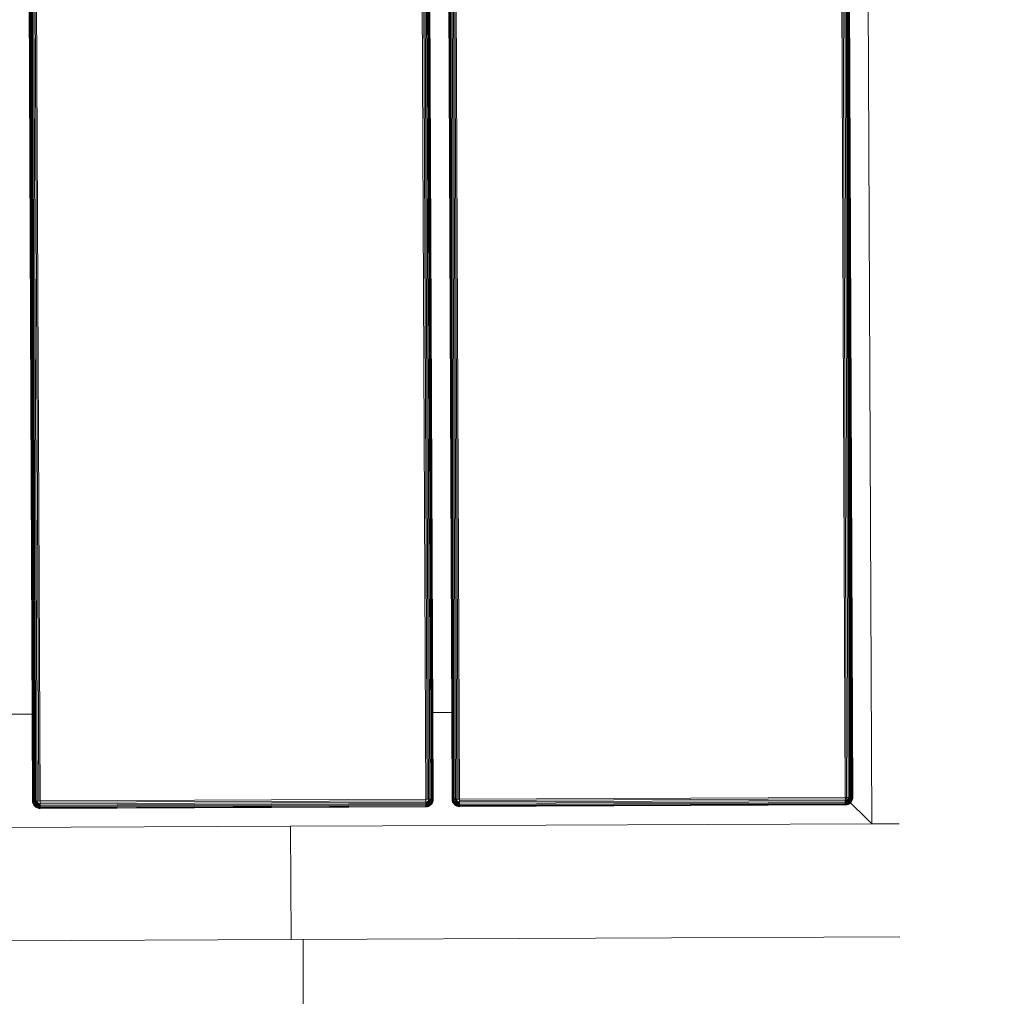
# Model space of a CAD drawing. Header units: millimetres. Extents: x -68595 to 26741, y -534 to 35396.
# Tile 150 of 172: x -19669 to -19408, y 24792 to 25051. Entities that reach past the tile are written whole.
import ezdxf

# ---------------------------------------------------------------- set-up
doc = ezdxf.new("R2010")
doc.units = ezdxf.units.MM
for name, color, linetype, lineweight, true_color in [('Furniture-1', 7, 'Continuous', 9, 0xaaaaaa), ('Kohvikutool-1', 7, 'Continuous', 9, 0xaaaaaa), ('Surface Pattern-1', 7, 'Continuous', 9, 0x232323)]:
    doc.layers.add(name, color=color, linetype=linetype, lineweight=lineweight, true_color=true_color)

# ---------------------------------------------------------------- blocks, each defined once
blk = doc.blocks.new('MA_Kohvikultool - Kohvikutool_DWG-V46-Sisehoov')
at = {"layer": 'Kohvikutool-1'}
for p, q in [((285, 465), (285, 15)), ((62.53, 22), (62.53, 458)), ((62.64, 458), (62.64, 22)), ((62.83, 22), (62.83, 458)), ((63.09, 22), (63.09, 458)), ((63.41, 22), (63.41, 458)), ((63.76, 22), (63.76, 458)), ((64.14, 22), (64.14, 458)), ((64.5, 22), (64.5, 458)), ((166.75, 458), (166.75, 22)), ((167.11, 458), (167.11, 22)), ((167.49, 458), (167.49, 22)), ((167.84, 458), (167.84, 22)), ((168.16, 458), (168.16, 22)), ((168.42, 458), (168.42, 22)), ((168.61, 458), (168.61, 22)), ((168.72, 22), (168.72, 458)), ((173.78, 458), (173.78, 22)), ((173.89, 22), (173.89, 458)), ((174.08, 22), (174.08, 458)), ((174.34, 22), (174.34, 458)), ((174.66, 22), (174.66, 458)), ((175.01, 22), (175.01, 458)), ((175.39, 22), (175.39, 458)), ((175.75, 22), (175.75, 458)), ((278, 458), (278, 22)), ((278.36, 458), (278.36, 22)), ((278.74, 22), (278.74, 458)), ((279.09, 22), (279.09, 458)), ((279.41, 22), (279.41, 458)), ((279.67, 22), (279.67, 458)), ((279.86, 22), (279.86, 458)), ((279.97, 22), (279.97, 458)), ((57.17, 45), (62.83, 45)), ((168.42, 45), (174.08, 45)), ((62.5, 22), (62.53, 21.64)), ((62.53, 22), (62.5, 22)), ((62.5, 22), (62.53, 21.64)), ((62.57, 21.64), (62.53, 22)), ((62.64, 22), (62.53, 22)), ((62.53, 21.64), (62.64, 21.26)), ((62.57, 21.64), (62.53, 21.64)), ((62.53, 21.64), (62.64, 21.26)), ((62.67, 21.66), (62.57, 21.64)), ((62.57, 21.64), (62.67, 21.28)), ((62.67, 21.66), (62.64, 22)), ((62.83, 22), (62.64, 22)), ((62.67, 21.28), (62.64, 21.26)), ((62.64, 21.26), (62.83, 20.91)), ((62.64, 21.26), (62.83, 20.91)), ((62.85, 21.7), (62.67, 21.66)), ((62.77, 21.32), (62.67, 21.66)), ((62.77, 21.32), (62.67, 21.28)), ((62.67, 21.28), (62.85, 20.92)), ((62.94, 21.38), (62.77, 21.32)), ((62.94, 20.98), (62.77, 21.32)), ((62.85, 21.7), (62.83, 22)), ((63.09, 22), (62.83, 22)), ((62.85, 20.92), (62.83, 20.91)), ((62.83, 20.91), (63.09, 20.59)), ((62.83, 20.91), (63.09, 20.59)), ((63.11, 21.74), (62.85, 21.7)), ((62.94, 21.38), (62.85, 21.7)), ((62.94, 20.98), (62.85, 20.92)), ((62.85, 20.92), (63.11, 20.61)), ((63.19, 21.48), (62.94, 21.38)), ((63.1, 21.08), (62.94, 21.38)), ((63.1, 21.08), (62.94, 20.98)), ((63.19, 20.69), (62.94, 20.98)), ((63.11, 21.74), (63.09, 22)), ((63.41, 22), (63.09, 22)), ((63.32, 21.23), (63.1, 21.08)), ((63.32, 20.82), (63.1, 21.08)), ((63.42, 21.8), (63.11, 21.74)), ((63.19, 21.48), (63.11, 21.74)), ((63.48, 21.6), (63.19, 21.48)), ((63.32, 21.23), (63.19, 21.48)), ((63.58, 21.4), (63.32, 21.23)), ((63.5, 21), (63.32, 21.23)), ((63.5, 21), (63.32, 20.82)), ((63.42, 21.8), (63.41, 22)), ((63.41, 22), (63.78, 21.87)), ((63.77, 21.93), (63.41, 22)), ((63.78, 21.87), (63.42, 21.8)), ((63.48, 21.6), (63.42, 21.8)), ((63.78, 21.87), (63.48, 21.6)), ((63.82, 21.73), (63.48, 21.6)), ((63.58, 21.4), (63.48, 21.6)), ((63.73, 21.23), (63.5, 21)), ((63.73, 20.82), (63.5, 21)), ((63.82, 21.73), (63.58, 21.4)), ((63.88, 21.6), (63.58, 21.4)), ((63.73, 21.23), (63.58, 21.4)), ((63.88, 21.6), (63.73, 21.23)), ((63.98, 21.48), (63.73, 21.23)), ((63.9, 21.08), (63.73, 21.23)), ((63.9, 21.08), (63.73, 20.82)), ((64.14, 21.97), (63.76, 22)), ((63.98, 21.48), (63.9, 21.08)), ((64.1, 21.38), (63.9, 21.08)), ((64.1, 20.98), (63.9, 21.08)), ((64.1, 20.98), (63.98, 20.69)), ((64.1, 21.38), (64.1, 20.98)), ((64.23, 21.32), (64.1, 20.98)), ((64.3, 20.92), (64.1, 20.98)), ((64.14, 21.97), (64.5, 22)), ((64.3, 20.92), (64.23, 21.32)), ((64.24, 20.61), (64.3, 20.92)), ((64.3, 21.3), (64.3, 20.92)), ((64.3, 20.92), (64.5, 20.91)), ((64.5, 20.91), (64.43, 21.27)), ((166.75, 22), (64.5, 22)), ((64.5, 22), (64.5, 21.64)), ((166.75, 21.64), (64.5, 21.64)), ((64.5, 21.26), (64.5, 21.64)), ((64.5, 21.26), (166.75, 21.26)), ((64.5, 20.91), (64.5, 21.26)), ((64.5, 20.91), (166.75, 20.91)), ((64.5, 20.91), (64.5, 20.59)), ((166.75, 22), (167.11, 22)), ((166.78, 21.64), (166.75, 22)), ((166.82, 21.27), (166.75, 21.64)), ((166.75, 21.26), (166.75, 20.91)), ((166.75, 20.91), (166.95, 20.92)), ((166.75, 20.91), (166.75, 20.59)), ((166.82, 21.27), (166.95, 20.92)), ((166.88, 21.28), (167.15, 20.98)), ((166.95, 20.92), (166.88, 21.28)), ((167.15, 20.98), (166.95, 20.92)), ((166.95, 20.92), (167.01, 20.61)), ((167.02, 21.32), (167.35, 21.08)), ((167.02, 21.32), (167.15, 20.98)), ((167.11, 22), (167.49, 22)), ((167.15, 21.38), (167.52, 21.23)), ((167.15, 21.38), (167.35, 21.08)), ((167.35, 21.08), (167.15, 20.98)), ((167.15, 20.98), (167.27, 20.69)), ((167.27, 21.48), (167.67, 21.4)), ((167.27, 21.48), (167.52, 21.23)), ((167.52, 21.23), (167.35, 21.08)), ((167.35, 21.08), (167.52, 20.82)), ((167.37, 21.6), (167.77, 21.6)), ((167.37, 21.6), (167.67, 21.4)), ((167.83, 21.8), (167.43, 21.73)), ((167.43, 21.73), (167.77, 21.6)), ((167.49, 22), (167.84, 22)), ((167.49, 22), (167.83, 21.8)), ((167.67, 21.4), (167.52, 21.23)), ((167.52, 21.23), (167.75, 21)), ((167.75, 21), (167.52, 20.82)), ((167.77, 21.6), (167.67, 21.4)), ((167.67, 21.4), (167.93, 21.23)), ((167.93, 21.23), (167.75, 21)), ((167.75, 21), (167.93, 20.82)), ((167.83, 21.8), (167.77, 21.6)), ((167.77, 21.6), (168.06, 21.48)), ((167.84, 22), (167.83, 21.8)), ((168.14, 21.74), (167.83, 21.8)), ((167.84, 22), (168.16, 22)), ((168.06, 21.48), (167.93, 21.23)), ((167.93, 21.23), (168.15, 21.08)), ((168.15, 21.08), (167.93, 20.82)), ((168.14, 21.74), (168.06, 21.48)), ((168.06, 21.48), (168.31, 21.38)), ((168.31, 20.98), (168.06, 20.69)), ((168.16, 22), (168.14, 21.74)), ((168.4, 21.7), (168.14, 21.74)), ((168.14, 20.61), (168.4, 20.92)), ((168.31, 21.38), (168.15, 21.08)), ((168.15, 21.08), (168.31, 20.98)), ((168.16, 22), (168.42, 22)), ((168.16, 20.59), (168.42, 20.91)), ((168.42, 20.91), (168.16, 20.59)), ((168.4, 21.7), (168.31, 21.38)), ((168.31, 21.38), (168.48, 21.32)), ((168.48, 21.32), (168.31, 20.98)), ((168.31, 20.98), (168.4, 20.92)), ((168.42, 22), (168.4, 21.7)), ((168.58, 21.66), (168.4, 21.7)), ((168.4, 20.92), (168.58, 21.28)), ((168.42, 20.91), (168.4, 20.92)), ((168.42, 22), (168.61, 22)), ((168.42, 20.91), (168.61, 21.26)), ((168.61, 21.26), (168.42, 20.91)), ((168.58, 21.66), (168.48, 21.32)), ((168.48, 21.32), (168.58, 21.28)), ((168.61, 22), (168.58, 21.66)), ((168.68, 21.64), (168.58, 21.66)), ((168.58, 21.28), (168.68, 21.64)), ((168.61, 21.26), (168.58, 21.28)), ((168.61, 22), (168.72, 22)), ((168.61, 21.26), (168.72, 21.64)), ((168.72, 21.64), (168.61, 21.26)), ((168.72, 22), (168.68, 21.64)), ((168.72, 21.64), (168.68, 21.64)), ((168.72, 22), (168.75, 22)), ((168.72, 21.64), (168.75, 22)), ((168.75, 22), (168.72, 21.64)), ((173.78, 22), (173.75, 22)), ((173.75, 22), (173.78, 21.64)), ((173.75, 22), (173.78, 21.64)), ((173.89, 22), (173.78, 22)), ((173.78, 22), (173.82, 21.64)), ((173.78, 21.64), (173.82, 21.64)), ((173.78, 21.64), (173.89, 21.26)), ((173.78, 21.64), (173.89, 21.26)), ((173.92, 21.66), (173.82, 21.64)), ((173.82, 21.64), (173.92, 21.28)), ((174.08, 22), (173.89, 22)), ((173.89, 22), (173.92, 21.66)), ((173.89, 21.26), (173.92, 21.28)), ((173.89, 21.26), (174.08, 20.91)), ((173.89, 21.26), (174.08, 20.91)), ((174.1, 21.7), (173.92, 21.66)), ((174.02, 21.32), (173.92, 21.66)), ((174.02, 21.32), (173.92, 21.28)), ((173.92, 21.28), (174.1, 20.92)), ((174.19, 21.38), (174.02, 21.32)), ((174.19, 20.98), (174.02, 21.32)), ((174.34, 22), (174.08, 22)), ((174.08, 22), (174.1, 21.7)), ((174.08, 20.91), (174.1, 20.92)), ((174.08, 20.91), (174.34, 20.59)), ((174.08, 20.91), (174.34, 20.59)), ((174.36, 21.74), (174.1, 21.7)), ((174.19, 21.38), (174.1, 21.7)), ((174.19, 20.98), (174.1, 20.92)), ((174.1, 20.92), (174.36, 20.61)), ((174.44, 21.48), (174.19, 21.38)), ((174.35, 21.08), (174.19, 21.38)), ((174.35, 21.08), (174.19, 20.98)), ((174.44, 20.69), (174.19, 20.98)), ((174.66, 22), (174.34, 22)), ((174.34, 22), (174.36, 21.74)), ((174.57, 21.23), (174.35, 21.08)), ((174.57, 20.82), (174.35, 21.08)), ((174.67, 21.8), (174.36, 21.74)), ((174.44, 21.48), (174.36, 21.74)), ((174.73, 21.6), (174.44, 21.48)), ((174.57, 21.23), (174.44, 21.48)), ((174.83, 21.4), (174.57, 21.23)), ((174.75, 21), (174.57, 21.23)), ((174.75, 21), (174.57, 20.82)), ((175.01, 22), (174.66, 22)), ((174.66, 22), (174.67, 21.8)), ((175.02, 21.93), (174.67, 21.8)), ((174.67, 21.8), (175.03, 21.87)), ((174.73, 21.6), (174.67, 21.8)), ((175.03, 21.87), (174.73, 21.6)), ((175.07, 21.73), (174.73, 21.6)), ((174.83, 21.4), (174.73, 21.6)), ((174.98, 21.23), (174.75, 21)), ((174.98, 20.82), (174.75, 21)), ((175.07, 21.73), (174.83, 21.4)), ((175.13, 21.6), (174.83, 21.4)), ((174.98, 21.23), (174.83, 21.4)), ((175.13, 21.6), (174.98, 21.23)), ((175.23, 21.48), (174.98, 21.23)), ((175.15, 21.08), (174.98, 21.23)), ((175.15, 21.08), (174.98, 20.82)), ((175.02, 21.93), (175.39, 22)), ((175.23, 21.48), (175.15, 21.08)), ((175.35, 21.38), (175.15, 21.08)), ((175.35, 20.98), (175.15, 21.08)), ((175.35, 20.98), (175.23, 20.69)), ((175.35, 21.38), (175.35, 20.98)), ((175.48, 21.32), (175.35, 20.98)), ((175.55, 20.92), (175.35, 20.98)), ((175.39, 21.97), (175.75, 22)), ((175.55, 20.92), (175.48, 21.32)), ((175.49, 20.61), (175.55, 20.92)), ((175.75, 21.26), (175.55, 20.92)), ((175.75, 20.91), (175.55, 20.92)), ((278, 22), (175.75, 22)), ((175.75, 22), (175.75, 21.64)), ((278, 21.64), (175.75, 21.64)), ((175.75, 21.64), (175.75, 21.26)), ((278, 21.26), (175.75, 21.26)), ((175.75, 21.26), (175.75, 20.91)), ((278, 20.91), (175.75, 20.91)), ((175.75, 20.91), (175.75, 20.59)), ((278, 22), (278.36, 22)), ((278.03, 21.64), (278, 22)), ((285, 15), (278, 22)), ((278, 22), (285, 15)), ((278, 21.26), (278.03, 21.64)), ((278, 20.91), (278.07, 21.27)), ((278, 20.91), (278.07, 21.27)), ((278, 20.91), (278.2, 20.92)), ((278, 20.91), (278, 20.59)), ((278.13, 21.28), (278.4, 20.98)), ((278.13, 21.28), (278.2, 20.92)), ((278.4, 20.98), (278.2, 20.92)), ((278.2, 20.92), (278.26, 20.61)), ((278.27, 21.32), (278.6, 21.08)), ((278.27, 21.32), (278.4, 20.98)), ((278.74, 22), (278.36, 22)), ((278.4, 21.38), (278.77, 21.23)), ((278.4, 21.38), (278.6, 21.08)), ((278.6, 21.08), (278.4, 20.98)), ((278.4, 20.98), (278.52, 20.69)), ((278.52, 21.48), (278.92, 21.4)), ((278.52, 21.48), (278.77, 21.23)), ((278.77, 21.23), (278.6, 21.08)), ((278.6, 21.08), (278.77, 20.82)), ((278.62, 21.6), (279.02, 21.6)), ((278.62, 21.6), (278.92, 21.4)), ((279.08, 21.8), (278.68, 21.73)), ((278.68, 21.73), (279.02, 21.6)), ((278.7, 21.8), (279.08, 21.8)), ((279.09, 22), (278.73, 21.93)), ((279.09, 22), (278.74, 22)), ((278.92, 21.4), (278.77, 21.23)), ((278.77, 21.23), (279, 21)), ((279, 21), (278.77, 20.82)), ((279.02, 21.6), (278.92, 21.4)), ((278.92, 21.4), (279.18, 21.23)), ((279.18, 21.23), (279, 21)), ((279, 21), (279.18, 20.82)), ((279.08, 21.8), (279.02, 21.6)), ((279.02, 21.6), (279.31, 21.48)), ((279.08, 21.8), (279.09, 22)), ((279.39, 21.74), (279.08, 21.8)), ((279.09, 22), (279.41, 22)), ((279.31, 21.48), (279.18, 21.23)), ((279.18, 21.23), (279.4, 21.08)), ((279.4, 21.08), (279.18, 20.82)), ((279.39, 21.74), (279.31, 21.48)), ((279.31, 21.48), (279.56, 21.38)), ((279.56, 20.98), (279.31, 20.69)), ((279.39, 21.74), (279.41, 22)), ((279.65, 21.7), (279.39, 21.74)), ((279.39, 20.61), (279.65, 20.92)), ((279.56, 21.38), (279.4, 21.08)), ((279.4, 21.08), (279.56, 20.98)), ((279.41, 22), (279.67, 22)), ((279.41, 20.59), (279.67, 20.91)), ((279.67, 20.91), (279.41, 20.59)), ((279.65, 21.7), (279.56, 21.38)), ((279.56, 21.38), (279.73, 21.32)), ((279.73, 21.32), (279.56, 20.98)), ((279.56, 20.98), (279.65, 20.92)), ((279.65, 21.7), (279.67, 22)), ((279.83, 21.66), (279.65, 21.7)), ((279.65, 20.92), (279.83, 21.28)), ((279.65, 20.92), (279.67, 20.91)), ((279.67, 22), (279.86, 22)), ((279.67, 20.91), (279.86, 21.26)), ((279.86, 21.26), (279.67, 20.91)), ((279.83, 21.66), (279.73, 21.32)), ((279.73, 21.32), (279.83, 21.28)), ((279.83, 21.66), (279.86, 22)), ((279.93, 21.64), (279.83, 21.66)), ((279.83, 21.28), (279.93, 21.64)), ((279.83, 21.28), (279.86, 21.26)), ((279.86, 22), (279.97, 22)), ((279.86, 21.26), (279.97, 21.64)), ((279.97, 21.64), (279.86, 21.26)), ((279.93, 21.64), (279.97, 22)), ((279.93, 21.64), (279.97, 21.64)), ((279.97, 22), (280, 22)), ((279.97, 21.64), (280, 22)), ((280, 22), (279.97, 21.64)), ((63.11, 20.61), (63.09, 20.59)), ((63.09, 20.59), (63.41, 20.33)), ((63.09, 20.59), (63.41, 20.33)), ((63.19, 20.69), (63.11, 20.61)), ((63.11, 20.61), (63.42, 20.35)), ((63.32, 20.82), (63.19, 20.69)), ((63.48, 20.44), (63.19, 20.69)), ((63.58, 20.6), (63.32, 20.82)), ((63.42, 20.35), (63.41, 20.33)), ((63.41, 20.33), (63.76, 20.14)), ((63.41, 20.33), (63.76, 20.14)), ((63.48, 20.44), (63.42, 20.35)), ((63.42, 20.35), (63.78, 20.17)), ((63.58, 20.6), (63.48, 20.44)), ((63.82, 20.27), (63.48, 20.44)), ((63.73, 20.82), (63.58, 20.6)), ((63.88, 20.44), (63.58, 20.6)), ((63.98, 20.69), (63.73, 20.82)), ((63.78, 20.17), (63.76, 20.14)), ((63.76, 20.14), (64.14, 20.03)), ((63.76, 20.14), (64.14, 20.03)), ((63.82, 20.27), (63.78, 20.17)), ((63.78, 20.17), (64.14, 20.07)), ((63.88, 20.44), (63.82, 20.27)), ((64.16, 20.17), (63.82, 20.27)), ((63.98, 20.69), (63.88, 20.44)), ((64.2, 20.35), (63.88, 20.44)), ((64.24, 20.61), (63.98, 20.69)), ((64.14, 20.07), (64.16, 20.17)), ((64.14, 20.07), (64.5, 20.03)), ((64.14, 20.07), (64.14, 20.03)), ((64.14, 20.03), (64.5, 20)), ((64.14, 20.03), (64.5, 20)), ((64.16, 20.17), (64.2, 20.35)), ((64.16, 20.17), (64.5, 20.14)), ((64.2, 20.35), (64.24, 20.61)), ((64.2, 20.35), (64.5, 20.33)), ((64.24, 20.61), (64.5, 20.59)), ((64.5, 20.59), (166.75, 20.59)), ((64.5, 20.59), (64.5, 20.33)), ((64.5, 20.33), (166.75, 20.33)), ((64.5, 20.33), (64.5, 20.14)), ((64.5, 20.14), (166.75, 20.14)), ((64.5, 20.14), (64.5, 20.03)), ((64.5, 20.03), (166.75, 20.03)), ((64.5, 20.03), (64.5, 20)), ((166.75, 20.59), (167.01, 20.61)), ((166.75, 20.59), (166.75, 20.33)), ((166.75, 20.33), (167.05, 20.35)), ((166.75, 20.33), (166.75, 20.14)), ((166.75, 20.14), (167.09, 20.17)), ((166.75, 20.14), (166.75, 20.03)), ((167.11, 20.07), (166.75, 20.03)), ((166.75, 20.03), (166.75, 20)), ((166.75, 20), (167.11, 20.03)), ((167.11, 20.03), (166.75, 20)), ((167.27, 20.69), (167.01, 20.61)), ((167.01, 20.61), (167.05, 20.35)), ((167.37, 20.44), (167.05, 20.35)), ((167.05, 20.35), (167.09, 20.17)), ((167.43, 20.27), (167.09, 20.17)), ((167.09, 20.17), (167.11, 20.07)), ((167.11, 20.07), (167.47, 20.17)), ((167.11, 20.03), (167.49, 20.14)), ((167.49, 20.14), (167.11, 20.03)), ((167.11, 20.03), (167.11, 20.07)), ((167.52, 20.82), (167.27, 20.69)), ((167.27, 20.69), (167.37, 20.44)), ((167.67, 20.6), (167.37, 20.44)), ((167.37, 20.44), (167.43, 20.27)), ((167.77, 20.44), (167.43, 20.27)), ((167.43, 20.27), (167.47, 20.17)), ((167.47, 20.17), (167.83, 20.35)), ((167.49, 20.14), (167.47, 20.17)), ((167.49, 20.14), (167.84, 20.33)), ((167.84, 20.33), (167.49, 20.14)), ((167.52, 20.82), (167.67, 20.6)), ((167.93, 20.82), (167.67, 20.6)), ((167.67, 20.6), (167.77, 20.44)), ((168.06, 20.69), (167.77, 20.44)), ((167.77, 20.44), (167.83, 20.35)), ((167.83, 20.35), (168.14, 20.61)), ((167.84, 20.33), (167.83, 20.35)), ((167.84, 20.33), (168.16, 20.59)), ((168.16, 20.59), (167.84, 20.33)), ((167.93, 20.82), (168.06, 20.69)), ((168.06, 20.69), (168.14, 20.61)), ((168.16, 20.59), (168.14, 20.61)), ((174.34, 20.59), (174.36, 20.61)), ((174.34, 20.59), (174.66, 20.33)), ((174.34, 20.59), (174.66, 20.33)), ((174.44, 20.69), (174.36, 20.61)), ((174.36, 20.61), (174.67, 20.35)), ((174.57, 20.82), (174.44, 20.69)), ((174.73, 20.44), (174.44, 20.69)), ((174.83, 20.6), (174.57, 20.82)), ((174.66, 20.33), (174.67, 20.35)), ((174.66, 20.33), (175.01, 20.14)), ((174.66, 20.33), (175.01, 20.14)), ((174.73, 20.44), (174.67, 20.35)), ((174.67, 20.35), (175.03, 20.17)), ((174.83, 20.6), (174.73, 20.44)), ((175.07, 20.27), (174.73, 20.44)), ((174.98, 20.82), (174.83, 20.6)), ((175.13, 20.44), (174.83, 20.6)), ((175.23, 20.69), (174.98, 20.82)), ((175.01, 20.14), (175.03, 20.17)), ((175.01, 20.14), (175.39, 20.03)), ((175.01, 20.14), (175.39, 20.03)), ((175.07, 20.27), (175.03, 20.17)), ((175.03, 20.17), (175.39, 20.07)), ((175.13, 20.44), (175.07, 20.27)), ((175.41, 20.17), (175.07, 20.27)), ((175.23, 20.69), (175.13, 20.44)), ((175.45, 20.35), (175.13, 20.44)), ((175.49, 20.61), (175.23, 20.69)), ((175.39, 20.07), (175.41, 20.17)), ((175.39, 20.03), (175.39, 20.07)), ((175.75, 20.03), (175.39, 20.07)), ((175.39, 20.03), (175.75, 20)), ((175.39, 20.03), (175.75, 20)), ((175.41, 20.17), (175.45, 20.35)), ((175.75, 20.14), (175.41, 20.17)), ((175.45, 20.35), (175.49, 20.61)), ((175.75, 20.33), (175.45, 20.35)), ((175.75, 20.59), (175.49, 20.61)), ((278, 20.59), (175.75, 20.59)), ((175.75, 20.59), (175.75, 20.33)), ((175.75, 20.33), (278, 20.33)), ((175.75, 20.33), (175.75, 20.14)), ((175.75, 20.14), (175.75, 20.03)), ((278, 20.14), (175.75, 20.14)), ((175.75, 20.03), (278, 20.03)), ((175.75, 20.03), (175.75, 20)), ((278, 20.59), (278.26, 20.61)), ((278, 20.59), (278, 20.33)), ((278, 20.33), (278.3, 20.35)), ((278, 20.33), (278, 20.14)), ((278.34, 20.17), (278, 20.14)), ((278, 20.14), (278, 20.03)), ((278.36, 20.07), (278, 20.03)), ((278, 20), (278.36, 20.03)), ((278, 20.03), (278, 20)), ((278.36, 20.03), (278, 20)), ((278.52, 20.69), (278.26, 20.61)), ((278.26, 20.61), (278.3, 20.35)), ((278.62, 20.44), (278.3, 20.35)), ((278.3, 20.35), (278.34, 20.17)), ((278.68, 20.27), (278.34, 20.17)), ((278.34, 20.17), (278.36, 20.07)), ((278.36, 20.07), (278.72, 20.17)), ((278.36, 20.03), (278.74, 20.14)), ((278.74, 20.14), (278.36, 20.03)), ((278.36, 20.07), (278.36, 20.03)), ((278.77, 20.82), (278.52, 20.69)), ((278.52, 20.69), (278.62, 20.44)), ((278.92, 20.6), (278.62, 20.44)), ((278.62, 20.44), (278.68, 20.27)), ((279.02, 20.44), (278.68, 20.27)), ((278.68, 20.27), (278.72, 20.17)), ((278.72, 20.17), (279.08, 20.35)), ((278.72, 20.17), (278.74, 20.14)), ((278.74, 20.14), (279.09, 20.33)), ((279.09, 20.33), (278.74, 20.14)), ((278.77, 20.82), (278.92, 20.6)), ((279.18, 20.82), (278.92, 20.6)), ((278.92, 20.6), (279.02, 20.44)), ((279.31, 20.69), (279.02, 20.44)), ((279.02, 20.44), (279.08, 20.35)), ((279.08, 20.35), (279.39, 20.61)), ((279.08, 20.35), (279.09, 20.33)), ((279.09, 20.33), (279.41, 20.59)), ((279.41, 20.59), (279.09, 20.33)), ((279.18, 20.82), (279.31, 20.69)), ((279.31, 20.69), (279.39, 20.61)), ((279.39, 20.61), (279.41, 20.59)), ((130.89, 15), (-10.89, 15)), ((130.89, -15), (130.89, 15)), ((130.89, 15), (155.34, 15)), ((130.89, 15), (130.89, -15)), ((285, 15), (155.34, 15)), ((285, 15), (292.29, 15)), ((-10.89, -15), (130.89, -15)), ((292.29, -15), (130.89, -15))]:
    blk.add_line(p, q, dxfattribs=at)
blk = doc.blocks.new('MA_Kohvikultool - MA_Kohvikultool-V47-Sisehoov')
blk.add_blockref('MA_Kohvikultool - Kohvikutool_DWG-V46-Sisehoov', (111.57, -216.07))

msp = doc.modelspace()

# ---------------------------------------------------------------- hatches: boundary and pattern name
at = {"layer": 'Surface Pattern-1'}
h = msp.add_hatch(dxfattribs=at)
h.set_pattern_fill('FP_9', color=256, style=0, pattern_type=2)
h.set_pattern_definition([(270, (-67594.6, -13241.8), (600, 4e-14), []), (0, (-67594.6, -13241.8), (0, 600), [])])
h.paths.add_polyline_path([(-19604.58, 23538.17), (-19604.58, 23538.35), (-13604.21, 23538.38), (-13604.58, 29398.17), (-17969.82, 29398.17), (-18135.44, 27604.56), (-20778.28, 25653.71), (-21407.56, 23538.35), (-19718.9, 23538.17)])
h.paths.add_polyline_path([(-17281.13, 23749.53), (-17594.09, 24072.89), (-17463.74, 24199.33), (-17459.68, 24196.11), (-17447.7, 24206.16), (-17446.93, 24205.72), (-17382.26, 24139.05), (-17344.66, 24176.5), (-17414.46, 24247.13), (-17419.03, 24242.7), (-17439.92, 24264.23), (-17106.44, 24587.7), (-17085.55, 24566.17), (-17090.79, 24561.09), (-16777.47, 24238.09), (-16772.24, 24243.16), (-16751.95, 24221.04), (-17084.83, 23898.16), (-17105.72, 23919.69), (-17100.48, 23924.77), (-17170.11, 23996.55), (-17208.19, 23959.6), (-17142.98, 23890.93), (-17143.53, 23890.17), (-17153.66, 23879.65), (-17150.78, 23875.97), (-17280.69, 23749.97)])
h.paths.add_polyline_path([(-19101.52, 23793.07), (-19103.52, 23793.07), (-19103.52, 23975.17), (-19098.37, 23975.17), (-19097.25, 23991.43), (-19096.52, 23991.69), (-19003.52, 23991.69), (-19003.52, 24044.75), (-19103.52, 24044.75), (-19103.52, 24037.45), (-19133.52, 24037.45), (-19133.52, 24502.04), (-19103.52, 24502.04), (-19103.52, 24494.75), (-18653.52, 24494.75), (-18653.52, 24502.04), (-18623.52, 24502.04), (-18623.52, 24037.45), (-18653.52, 24037.45), (-18653.52, 24044.75), (-18753.52, 24044.75), (-18753.52, 23991.69), (-18658.84, 23990.71), (-18658.66, 23990.38), (-18658.66, 23975.17), (-18653.52, 23975.17), (-18653.52, 23793.07), (-19075.52, 23793.07)])
h.paths.add_polyline_path([(-17274.42, 23797.84), (-17253.25, 23818.38), (-17524.79, 24098.32), (-17545.62, 24077.43), (-17274.87, 23798.3)])
h.paths.add_polyline_path([(-15810.28, 23826.17), (-16680.28, 23826.17), (-16680.28, 24726.17), (-15780.28, 24726.17), (-15780.28, 23826.17), (-15790.52, 23826.17)])
h.paths.add_polyline_path([(-19064.17, 23831.52), (-18683.52, 23831.52), (-18683.52, 23861.02), (-19073.52, 23861.02), (-19073.52, 23831.52)])
h.paths.add_polyline_path([(-15810.28, 23856.17), (-15810.28, 23926.79), (-16215.28, 23926.79), (-16215.28, 23856.17)])
h.paths.add_polyline_path([(-16650.28, 23856.17), (-16245.28, 23856.17), (-16245.28, 23926.79), (-16650.28, 23926.79), (-16650.28, 23860.17)])
h.paths.add_polyline_path([(-15153.37, 23862.31), (-15282.14, 23991.07), (-15278.91, 23995.12), (-15289.21, 24007.01), (-15288.79, 24007.79), (-15223.11, 24073.47), (-15260.63, 24110.99), (-15331.34, 24040.28), (-15326.18, 24035.12), (-15347.39, 24013.9), (-15675.91, 24342.42), (-15654.7, 24363.63), (-15649.54, 24358.47), (-15331.34, 24676.67), (-15336.5, 24681.83), (-15315.28, 24703.04), (-14986.77, 24374.53), (-15007.98, 24353.32), (-15013.14, 24358.47), (-15083.85, 24287.76), (-15046.33, 24250.24), (-14978.62, 24316.48), (-14977.86, 24315.92), (-14967.17, 24306.05), (-14963.54, 24308.87), (-14835.18, 24180.51), (-15150.15, 23865.54)])
h.paths.add_polyline_path([(-15159.35, 23910.71), (-14883.58, 24186.48), (-14904.44, 24207.34), (-15180.21, 23931.57), (-15163.95, 23915.31)])
h.paths.add_polyline_path([(-17229.08, 23981.14), (-17190.99, 24018.08), (-17323.28, 24154.46), (-17361.37, 24117.52), (-17230.36, 23982.46)])
h.paths.add_polyline_path([(-18787.17, 23991.69), (-18783.52, 23991.69), (-18783.52, 24044.75), (-18973.52, 24044.75), (-18973.25, 23991.69), (-18845.93, 23991.69)])
h.paths.add_polyline_path([(-16650.28, 24021.79), (-16245.28, 24021.79), (-16245.28, 24027.42), (-16650.28, 24027.42)])
h.paths.add_polyline_path([(-15810.28, 24021.79), (-15810.28, 24027.42), (-16215.28, 24027.42), (-16215.28, 24021.79)])
h.paths.add_polyline_path([(-17041.51, 24023.76), (-17037.92, 24027.24), (-17309.47, 24307.18), (-17313.05, 24303.7), (-17049.57, 24032.07)])
h.paths.add_polyline_path([(-15201.9, 24094.68), (-15067.55, 24229.03), (-15105.07, 24266.55), (-15239.42, 24132.2), (-15203.08, 24095.86)])
h.paths.add_polyline_path([(-16961.66, 24101.22), (-16958.07, 24104.7), (-17229.61, 24384.64), (-17233.2, 24381.16), (-16973.88, 24113.82)])
h.paths.add_polyline_path([(-16008.76, 24122.42), (-15810.28, 24122.42), (-15810.28, 24128.04), (-16215.28, 24128.04), (-16215.28, 24122.42), (-16117.88, 24122.42)])
h.paths.add_polyline_path([(-16445.25, 24122.42), (-16245.28, 24122.42), (-16245.28, 24128.04), (-16650.28, 24128.04), (-16650.28, 24122.42)])
h.paths.add_polyline_path([(-15388.79, 24140.15), (-15113.02, 24415.93), (-15116.56, 24419.46), (-15392.33, 24143.69)])
h.paths.add_polyline_path([(-18845.93, 24156), (-18683.52, 24156), (-18683.52, 24161), (-19073.52, 24161), (-19073.52, 24156), (-19064.17, 24156)])
h.paths.add_polyline_path([(-16881.8, 24178.68), (-16878.22, 24182.16), (-17149.76, 24462.1), (-17153.35, 24458.62), (-16940.06, 24238.73)])
h.paths.add_polyline_path([(-15467.46, 24218.82), (-15191.69, 24494.59), (-15195.22, 24498.13), (-15470.99, 24222.36)])
h.paths.add_polyline_path([(-16445.25, 24223.04), (-16245.28, 24223.04), (-16245.28, 24228.67), (-16650.28, 24228.67), (-16650.28, 24223.04)])
h.paths.add_polyline_path([(-16215.28, 24223.04), (-15810.28, 24223.04), (-15810.28, 24228.67), (-16215.28, 24228.67)])
h.paths.add_polyline_path([(-18845.93, 24267.25), (-18683.52, 24267.25), (-18683.52, 24272.25), (-19073.52, 24272.25), (-19073.52, 24267.25), (-19064.17, 24267.25)])
h.paths.add_polyline_path([(-15546.12, 24297.49), (-15270.35, 24573.26), (-15273.89, 24576.79), (-15549.66, 24301.02)])
h.paths.add_polyline_path([(-16008.76, 24323.67), (-15810.28, 24323.67), (-15810.28, 24329.29), (-16215.28, 24329.29), (-16215.28, 24323.67), (-16117.88, 24323.67)])
h.paths.add_polyline_path([(-16650.28, 24323.67), (-16245.28, 24323.67), (-16245.28, 24329.29), (-16650.28, 24329.29)])
h.paths.add_polyline_path([(-18683.52, 24378.5), (-18683.52, 24383.5), (-19073.52, 24383.5), (-19073.52, 24378.5), (-18736.81, 24378.5)])
h.paths.add_polyline_path([(-16650.28, 24424.29), (-16245.28, 24424.29), (-16245.28, 24429.92), (-16650.28, 24429.92)])
h.paths.add_polyline_path([(-15810.28, 24424.29), (-15810.28, 24429.92), (-16215.28, 24429.92), (-16215.28, 24424.29), (-16008.76, 24424.29)])
h.paths.add_polyline_path([(-16215.28, 24524.92), (-15810.28, 24524.92), (-15810.28, 24530.54), (-16215.28, 24530.54)])
h.paths.add_polyline_path([(-16650.28, 24524.92), (-16245.28, 24524.92), (-16245.28, 24530.54), (-16650.28, 24530.54)])
h.paths.add_polyline_path([(-19378.65, 24623.32), (-19380.65, 24623.32), (-19380.65, 25523.32), (-18480.65, 25523.32), (-18480.65, 24623.32), (-19350.65, 24623.32)])
h.paths.add_polyline_path([(-16215.28, 24625.54), (-15810.28, 24625.54), (-15810.28, 24631.17), (-16215.28, 24631.17)])
h.paths.add_polyline_path([(-16445.25, 24625.54), (-16245.28, 24625.54), (-16245.28, 24631.17), (-16650.28, 24631.17), (-16650.28, 24625.54)])
h.paths.add_polyline_path([(-18915.65, 24653.32), (-18510.65, 24653.32), (-18510.65, 24723.95), (-18915.65, 24723.95), (-18915.65, 24657.33)])
h.paths.add_polyline_path([(-18945.65, 24653.32), (-18945.65, 24723.95), (-19350.65, 24723.95), (-19350.65, 24653.32), (-19096.52, 24653.32)])
h.paths.add_polyline_path([(-18050.41, 24799.24), (-18398.45, 24799.24), (-18398.45, 24829.24), (-18391.16, 24829.24), (-18391.16, 25279.24), (-18398.45, 25279.24), (-18398.45, 25309.24), (-17933.86, 25309.24), (-17933.86, 25279.24), (-17941.16, 25279.24), (-17941.16, 25179.24), (-17888.1, 25179.24), (-17887.13, 25273.92), (-17886.79, 25274.1), (-17871.58, 25274.1), (-17871.58, 25279.24), (-17689.48, 25279.24), (-17689.48, 24829.24), (-17871.58, 24829.24), (-17871.58, 24834.38), (-17887.84, 24835.51), (-17888.1, 24836.24), (-17888.1, 24929.24), (-17941.16, 24929.24), (-17941.16, 24829.24), (-17933.86, 24829.24), (-17933.86, 24799.24), (-17972.95, 24799.24)])
h.paths.add_polyline_path([(-19900.64, 24805.92), (-19900.77, 24835.92), (-19893.48, 24836.6), (-19893.9, 24935.95), (-19946.96, 24935.66), (-19947.53, 24841.05), (-19947.87, 24840.86), (-19963.08, 24840.72), (-19963.06, 24835.66), (-20145.15, 24834.9), (-20147.05, 25284.89), (-19964.95, 25285.65), (-19964.93, 25280.51), (-19948.65, 25279.46), (-19948.43, 25278.72), (-19948.4, 25278.72), (-19948.01, 25185.72), (-19894.95, 25186.07), (-19895.37, 25285.95), (-19902.66, 25285.92), (-19902.79, 25315.92), (-19438.2, 25317.87), (-19438.08, 25287.87), (-19445.37, 25287.19), (-19443.48, 24837.84), (-19436.19, 24837.87), (-19436.06, 24807.87), (-19895.37, 24805.94)])
h.paths.add_polyline_path([(-18945.65, 24818.95), (-18945.65, 24824.57), (-19350.65, 24824.57), (-19350.65, 24818.95), (-19064.17, 24818.95)])
h.paths.add_polyline_path([(-18845.93, 24818.95), (-18510.65, 24818.95), (-18510.65, 24824.57), (-18915.65, 24824.57), (-18915.65, 24818.95)])
h.paths.add_polyline_path([(-18052.41, 24859.24), (-18052.41, 25249.24), (-18057.41, 25249.24), (-18057.41, 24859.24)])
h.paths.add_polyline_path([(-18163.66, 24859.24), (-18163.66, 25249.24), (-18168.66, 25249.24), (-18168.66, 24859.24)])
h.paths.add_polyline_path([(-17754.71, 24859.24), (-17727.93, 24859.24), (-17727.93, 25249.24), (-17757.43, 25249.24), (-17757.43, 24859.24)])
h.paths.add_polyline_path([(-18274.91, 24859.24), (-18274.91, 25249.24), (-18279.91, 25249.24), (-18279.91, 24859.24)])
h.paths.add_polyline_path([(-20106.83, 24865.05), (-20077.33, 24865.61), (-20079.07, 25255.17), (-20108.47, 25254.93), (-20106.83, 24865.61)])
h.paths.add_polyline_path([(-19782.35, 24866.42), (-19777.35, 24866.44), (-19779.09, 25256.44), (-19783.99, 25256.07), (-19782.36, 24867.72)])
h.paths.add_polyline_path([(-19671.1, 24866.89), (-19666.11, 24867.72), (-19667.84, 25256.9), (-19672.74, 25256.07), (-19671.11, 24867.72)])
h.paths.add_polyline_path([(-19559.86, 24867.35), (-19554.86, 24867.72), (-19556.59, 25257.37), (-19561.49, 25257.35), (-19559.86, 24867.72)])
h.paths.add_polyline_path([(-18915.65, 24919.57), (-18510.65, 24919.57), (-18510.65, 24925.2), (-18915.65, 24925.2)])
h.paths.add_polyline_path([(-19350.65, 24919.57), (-18945.65, 24919.57), (-18945.65, 24925.2), (-19350.65, 24925.2)])
h.paths.add_polyline_path([(-17910.26, 24959.24), (-17888.1, 24959.5), (-17888.1, 25149.24), (-17941.16, 25149.24), (-17941.16, 24959.24), (-17911.66, 24959.24)])
h.paths.add_polyline_path([(-19947.08, 24965.73), (-19894.02, 24966.08), (-19895.37, 25155.95), (-19947.88, 25155.66), (-19947.08, 24965.83)])
h.paths.add_polyline_path([(-18510.65, 25020.2), (-18510.65, 25025.82), (-18915.65, 25025.82), (-18915.65, 25020.2), (-18518.56, 25020.2)])
h.paths.add_polyline_path([(-19282.41, 25020.2), (-18945.65, 25020.2), (-18945.65, 25025.82), (-19350.65, 25025.82), (-19350.65, 25020.2)])
h.paths.add_polyline_path([(-19282.41, 25120.82), (-18945.65, 25120.82), (-18945.65, 25126.45), (-19350.65, 25126.45), (-19350.65, 25120.82)])
h.paths.add_polyline_path([(-18845.93, 25120.82), (-18510.65, 25120.82), (-18510.65, 25126.45), (-18915.65, 25126.45), (-18915.65, 25120.82)])
h.paths.add_polyline_path([(-19312.42, 25221.45), (-18945.65, 25221.45), (-18945.65, 25227.07), (-19350.65, 25227.07), (-19350.65, 25221.45)])
h.paths.add_polyline_path([(-18845.93, 25221.45), (-18510.65, 25221.45), (-18510.65, 25227.07), (-18915.65, 25227.07), (-18915.65, 25221.45)])
h.paths.add_polyline_path([(-18845.93, 25322.07), (-18510.65, 25322.07), (-18510.65, 25327.7), (-18915.65, 25327.7), (-18915.65, 25322.07)])
h.paths.add_polyline_path([(-19282.41, 25322.07), (-18945.65, 25322.07), (-18945.65, 25327.7), (-19350.65, 25327.7), (-19350.65, 25322.07)])
h.paths.add_polyline_path([(-18627.68, 25422.7), (-18510.65, 25422.7), (-18510.65, 25428.32), (-18915.65, 25428.32), (-18915.65, 25422.7), (-18845.93, 25422.7)])
h.paths.add_polyline_path([(-18945.65, 25422.7), (-18945.65, 25428.32), (-19350.65, 25428.32), (-19350.65, 25422.7), (-19064.17, 25422.7)])
h.paths.add_polyline_path([(-18675.65, 25614.31), (-18705.65, 25614.31), (-18705.65, 25621.6), (-19155.65, 25621.6), (-19155.65, 25614.31), (-19185.65, 25614.31), (-19185.65, 26078.9), (-19155.65, 26078.9), (-19155.65, 26071.6), (-19055.65, 26071.6), (-19055.65, 26124.66), (-19150.33, 26125.63), (-19150.51, 26125.97), (-19150.51, 26141.18), (-19155.65, 26141.18), (-19155.65, 26323.28), (-18705.65, 26323.28), (-18705.65, 26141.18), (-18710.79, 26141.18), (-18711.92, 26124.91), (-18712.65, 26124.66), (-18805.65, 26124.66), (-18805.65, 26071.6), (-18705.65, 26071.6), (-18705.65, 26078.9), (-18675.65, 26078.9), (-18675.65, 25621.6)])
h.paths.add_polyline_path([(-18845.93, 25732.85), (-18735.65, 25732.85), (-18736.81, 25737.85), (-19125.65, 25737.85), (-19125.65, 25732.85), (-19064.17, 25732.85)])
h.paths.add_polyline_path([(-18735.65, 25844.1), (-18736.81, 25849.1), (-19125.65, 25849.1), (-19125.65, 25844.1), (-18736.81, 25844.1)])
h.paths.add_polyline_path([(-19125.65, 25955.35), (-18735.65, 25955.35), (-18735.65, 25960.35), (-19125.65, 25960.35)])
h.paths.add_polyline_path([(-18983.53, 26071.6), (-18835.65, 26071.6), (-18835.91, 26124.66), (-19025.65, 26124.66), (-19025.65, 26071.6)])
h.paths.add_polyline_path([(-19064.17, 26255.33), (-18735.65, 26255.33), (-18736.81, 26284.83), (-19125.65, 26284.83), (-19125.65, 26255.33)])
h.paths.add_polyline_path([(-16544.59, 26278.17), (-16590.04, 26281.51), (-16620.79, 26286.86), (-16655.1, 26296.5), (-16686.08, 26308.36), (-16716.02, 26323.43), (-16745.79, 26342.14), (-16772.61, 26363.12), (-16799.06, 26388.43), (-16821.61, 26414.79), (-16841.28, 26443.16), (-16856.41, 26469.98), (-16870.93, 26502.59), (-16881.81, 26535.58), (-16889.09, 26568.05), (-16893.21, 26601.24), (-16894.12, 26637.91), (-16891.75, 26669.86), (-16885.89, 26704.44), (-16876.96, 26736.73), (-16864.4, 26769.67), (-16849.33, 26799.61), (-16830.63, 26829.37), (-16808.47, 26857.49), (-16785.56, 26881.53), (-16759.22, 26904.26), (-16728.86, 26925.31), (-16702.79, 26940), (-16669.96, 26954.59), (-16633.8, 26966.24), (-16604.75, 26972.67), (-16568.8, 26976.93), (-16536.31, 26977.79), (-16501.21, 26975.09), (-16468.31, 26969.47), (-16433.36, 26959.59), (-16403.09, 26947.98), (-16373.16, 26932.91), (-16343.4, 26914.21), (-16315.09, 26891.89), (-16290.12, 26867.92), (-16267.57, 26841.55), (-16249.41, 26815.68), (-16232.77, 26786.37), (-16218.26, 26753.76), (-16207.38, 26720.79), (-16200.1, 26688.34), (-16195.96, 26654.96), (-16195.05, 26618.36), (-16197.43, 26586.5), (-16203.29, 26551.89), (-16212.22, 26519.62), (-16224.78, 26486.67), (-16239.85, 26456.74), (-16260.34, 26424.56), (-16280.71, 26398.86), (-16304.85, 26373.71), (-16329.96, 26352.08), (-16357.42, 26332.79), (-16386.4, 26316.35), (-16419.22, 26301.76), (-16451.99, 26290.96), (-16484.87, 26283.63), (-16521.88, 26279.29), (-16537.02, 26278.54)])
h.paths.add_polyline_path([(-16397.96, 26355.09), (-16391.04, 26359.18), (-16397.43, 26355.4)])
h.paths.add_polyline_path([(-16372.34, 26370.45), (-16365.32, 26375.63), (-16372.28, 26370.5)])
h.paths.add_polyline_path([(-16304.47, 26432.15), (-16298.97, 26439.51), (-16304.14, 26432.59)])
h.paths.add_polyline_path([(-16270.87, 26482.71), (-16267.5, 26489.74), (-16270.75, 26482.97)])
h.paths.add_polyline_path([(-16247.78, 26538.84), (-16245.78, 26546.58), (-16247.6, 26539.57)])
h.paths.add_polyline_path([(-16236.07, 26598.38), (-16235.61, 26606.37), (-16236.03, 26599.13)])
h.paths.add_polyline_path([(-16236.19, 26659.35), (-16237.3, 26667.05), (-16236.21, 26659.52)])
h.paths.add_polyline_path([(-16242.45, 26696.28), (-16243.28, 26699.61), (-16242.82, 26697.77)])
h.paths.add_polyline_path([(-16271.51, 26774.81), (-16275.59, 26781.73), (-16271.82, 26775.33)])
h.paths.add_polyline_path([(-16286.87, 26800.42), (-16292.05, 26807.44), (-16286.92, 26800.49)])
h.paths.add_polyline_path([(-16348.57, 26868.3), (-16355.92, 26873.8), (-16348.75, 26868.43)])
h.paths.add_polyline_path([(-16399.13, 26901.9), (-16409.09, 26906.64), (-16399.39, 26902.02)])
h.paths.add_polyline_path([(-16455.26, 26924.98), (-16463, 26926.98), (-16455.99, 26925.16)])
h.paths.add_polyline_path([(-16514.8, 26936.7), (-16522.79, 26937.15), (-16515.55, 26936.74)])
h.paths.add_polyline_path([(-16183.33, 28383.56), (-17053.33, 28383.56), (-17053.33, 29283.56), (-16153.33, 29283.56), (-16153.33, 28383.56), (-16167.45, 28383.56)])
h.paths.add_polyline_path([(-16183.33, 28413.56), (-16183.33, 28484.18), (-16588.33, 28484.18), (-16588.33, 28413.56), (-16227.01, 28413.56)])
h.paths.add_polyline_path([(-17023.33, 28413.56), (-16618.33, 28413.56), (-16618.33, 28484.18), (-17023.33, 28484.18)])
h.paths.add_polyline_path([(-17509.36, 28534.16), (-17833.47, 28885.3), (-17811.43, 28905.65), (-17801.98, 28895.42), (-17728.5, 28963.24), (-17764.49, 29002.23), (-17834.71, 28938.73), (-17835.44, 28939.24), (-17845.66, 28949.79), (-17849.44, 28946.84), (-17972.68, 29080.36), (-17641.74, 29385.28), (-17518.5, 29251.76), (-17521.71, 29247.65), (-17512.07, 29235.55), (-17512.52, 29234.8), (-17580.78, 29171.79), (-17544.79, 29132.8), (-17471.31, 29200.63), (-17480.75, 29210.86), (-17458.71, 29231.21), (-17134.6, 28880.06), (-17156.65, 28859.72), (-17166.09, 28869.95), (-17496.77, 28564.74), (-17487.32, 28554.5), (-17496.77, 28545.78)])
h.paths.add_polyline_path([(-15774.64, 28539.97), (-15794.98, 28562.02), (-15784.75, 28571.47), (-16089.96, 28902.14), (-16100.2, 28892.69), (-16120.54, 28914.74), (-15769.4, 29238.85), (-15749.05, 29216.8), (-15759.29, 29207.35), (-15691.46, 29133.87), (-15652.47, 29169.86), (-15715.97, 29240.09), (-15715.46, 29240.81), (-15704.92, 29251.04), (-15707.86, 29254.82), (-15574.34, 29378.06), (-15269.42, 29047.11), (-15402.94, 28923.87), (-15407.05, 28927.08), (-15419.15, 28917.44), (-15419.91, 28917.89), (-15482.91, 28986.15), (-15521.9, 28950.16), (-15454.07, 28876.68), (-15443.84, 28886.13), (-15423.49, 28864.08), (-15771.99, 28542.42)])
h.paths.add_polyline_path([(-16618.33, 28579.18), (-16618.33, 28584.81), (-17023.33, 28584.81), (-17023.33, 28579.18), (-16663.49, 28579.18)])
h.paths.add_polyline_path([(-16588.33, 28579.18), (-16183.33, 28579.18), (-16183.33, 28584.81), (-16588.33, 28584.81)])
h.paths.add_polyline_path([(-17550.18, 28666.84), (-17263.59, 28931.36), (-17266.98, 28935.03), (-17553.57, 28670.51)])
h.paths.add_polyline_path([(-15723.35, 28668.97), (-15719.67, 28672.36), (-15984.19, 28958.94), (-15987.86, 28955.55), (-15729.83, 28675.99)])
h.paths.add_polyline_path([(-16618.33, 28679.81), (-16618.33, 28685.43), (-17023.33, 28685.43), (-17023.33, 28679.81), (-16663.49, 28679.81)])
h.paths.add_polyline_path([(-16588.33, 28679.81), (-16183.33, 28679.81), (-16183.33, 28685.43), (-16588.33, 28685.43)])
h.paths.add_polyline_path([(-15641.6, 28744.42), (-15637.92, 28747.81), (-15902.44, 29034.4), (-15906.11, 29031.01), (-15653.11, 28756.9)])
h.paths.add_polyline_path([(-17625.63, 28748.59), (-17339.05, 29013.11), (-17342.44, 29016.78), (-17629.02, 28752.26)])
h.paths.add_polyline_path([(-16772.61, 28780.43), (-16618.33, 28780.43), (-16618.33, 28786.06), (-17023.33, 28786.06), (-17023.33, 28780.43), (-16881.74, 28780.43)])
h.paths.add_polyline_path([(-16227.01, 28780.43), (-16183.33, 28780.43), (-16183.33, 28786.06), (-16588.33, 28786.06), (-16588.33, 28780.43), (-16336.13, 28780.43)])
h.paths.add_polyline_path([(-15559.85, 28819.88), (-15556.17, 28823.27), (-15820.69, 29109.85), (-15824.36, 29106.46), (-15567.32, 28827.98)])
h.paths.add_polyline_path([(-17701.09, 28830.34), (-17415.11, 29095.52), (-17417.9, 29098.53), (-17704.48, 28834.01)])
h.paths.add_polyline_path([(-16990.86, 28881.06), (-16618.33, 28881.06), (-16618.33, 28886.68), (-17023.33, 28886.68), (-17023.33, 28881.06)])
h.paths.add_polyline_path([(-16227.01, 28881.06), (-16183.33, 28881.06), (-16183.33, 28886.68), (-16588.33, 28886.68), (-16588.33, 28881.06), (-16336.13, 28881.06)])
h.paths.add_polyline_path([(-15542.25, 28972.21), (-15503.25, 29008.2), (-15632.12, 29147.81), (-15671.11, 29111.83), (-15560.23, 28991.69)])
h.paths.add_polyline_path([(-16618.33, 28981.68), (-16618.33, 28987.31), (-17023.33, 28987.31), (-17023.33, 28981.68), (-16663.49, 28981.68)])
h.paths.add_polyline_path([(-16588.33, 28981.68), (-16183.33, 28981.68), (-16183.33, 28987.31), (-16588.33, 28987.31)])
h.paths.add_polyline_path([(-17706.45, 28983.59), (-17566.83, 29112.45), (-17602.82, 29151.45), (-17742.44, 29022.58), (-17707.68, 28984.92)])
h.paths.add_polyline_path([(-15339.41, 29023.34), (-15317.98, 29043.62), (-15582.25, 29329.93), (-15603.93, 29309.92), (-15343.95, 29028.26)])
h.paths.add_polyline_path([(-17904.55, 29050.77), (-17617.97, 29315.29), (-17638.24, 29336.72), (-17924.56, 29072.45), (-17908.24, 29054.77)])
h.paths.add_polyline_path([(-16881.74, 29082.31), (-16618.33, 29082.31), (-16618.33, 29087.93), (-17023.33, 29087.93), (-17023.33, 29082.31), (-16990.86, 29082.31)])
h.paths.add_polyline_path([(-16554.37, 29082.31), (-16183.33, 29082.31), (-16183.33, 29087.93), (-16588.33, 29087.93), (-16588.33, 29082.31)])
h.paths.add_polyline_path([(-16663.49, 29182.93), (-16618.33, 29182.93), (-16618.33, 29188.56), (-17023.33, 29188.56), (-17023.33, 29182.93), (-16881.74, 29182.93)])
h.paths.add_polyline_path([(-16588.33, 29182.93), (-16183.33, 29182.93), (-16183.33, 29188.56), (-16588.33, 29188.56)])

# ---------------------------------------------------------------- block references
at = {"layer": 'Furniture-1', "rotation": 0.2408601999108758}
msp.add_blockref('MA_Kohvikultool - MA_Kohvikultool-V47-Sisehoov', (-19840.9, 25037.24), dxfattribs=at)

doc.saveas('drawing.dxf')
